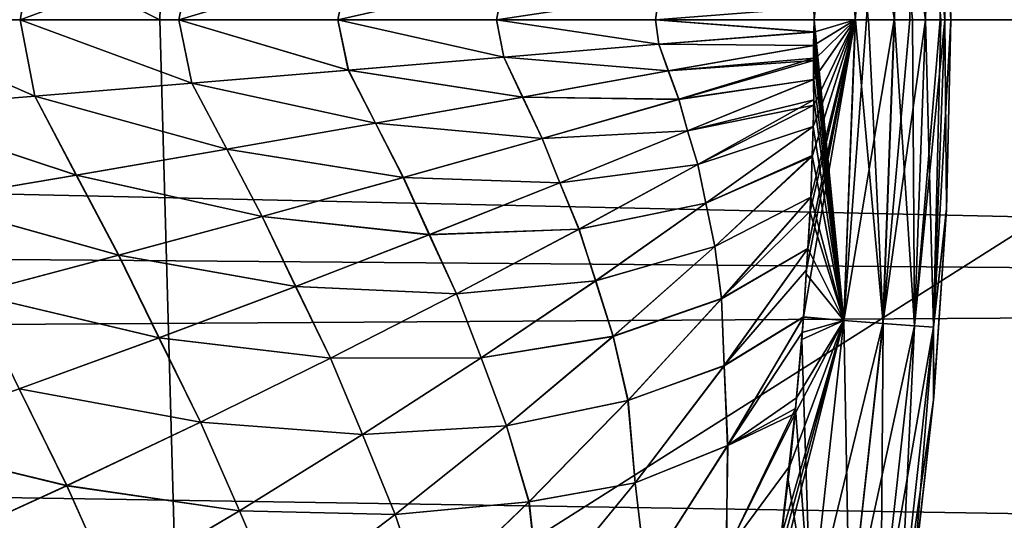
# Model space of a CAD drawing. Header units: metres. Extents: x -31 to 127, y -24 to 31.
# Tile 125 of 150: x 75.47 to 80.26, y -2.44 to 0. Entities that reach past the tile are written whole.
import ezdxf

# ---------------------------------------------------------------- set-up
doc = ezdxf.new("R2010")
doc.units = ezdxf.units.M
doc.layers.add('solid_12_381_041_XXX', color=7, linetype='CONTINUOUS')

msp = doc.modelspace()

# ---------------------------------------------------------------- linework, layer by layer
at = {"layer": 'solid_12_381_041_XXX'}
for points in [[(68.979095, 3.619782, 116.472359), (70.339767, 0.000006, 116.504814), (76.151085, 0.000004, 116.456345)], [(68.979095, 3.619782, 116.472359), (76.151085, 0.000004, 116.456345), (76.253685, 3.61972, 116.412567)], [(76.253685, 3.61972, 116.412567), (76.151085, 0.000004, 116.456345), (81.958794, 0.000003, 116.390541)], [(76.253685, 3.61972, 116.412567), (81.958794, 0.000003, 116.390541), (83.506973, 3.619635, 116.329872)], [(79.822464, 1.490192, 144.81665), (79.669518, 1.478891, 144.977921), (79.724449, 0.000005, 144.97757)], [(79.669914, 1.478925, 142.194702), (79.822701, 1.490215, 142.356003), (79.877388, 0.000004, 142.355621)], [(79.822464, 1.490192, 144.81665), (79.724449, 0.000005, 144.97757), (79.800529, 0.000004, 144.910294)], [(79.876297, 0.000003, 144.818283), (79.822464, 1.490192, 144.81665), (79.800529, 0.000004, 144.910294)], [(79.876297, 0.000003, 144.818283), (79.915657, 1.497087, 144.620682), (79.822464, 1.490192, 144.81665)], [(79.822701, 1.490215, 142.356003), (79.915741, 1.497099, 142.551926), (79.970436, 0.000001, 142.550095)], [(79.822701, 1.490215, 142.356003), (79.970436, 0.000001, 142.550095), (79.951172, 0.000002, 142.494522)], [(79.822701, 1.490215, 142.356003), (79.951172, 0.000002, 142.494522), (79.877388, 0.000004, 142.355621)], [(79.947166, 0.000001, 144.687714), (79.915657, 1.497087, 144.620682), (79.876297, 0.000003, 144.818283)], [(79.978905, 0.926486, 144.421158), (79.915657, 1.497087, 144.620682), (79.97023, 0, 144.62291)], [(79.947166, 0.000001, 144.687714), (79.97023, 0, 144.62291), (79.915657, 1.497087, 144.620682)], [(79.915741, 1.497099, 142.551926), (79.979263, 0.91851, 142.75116), (79.99987, 0.000005, 142.751068)], [(79.915741, 1.497099, 142.551926), (79.99987, 0.000005, 142.751068), (79.970436, 0.000001, 142.550095)], [(79.479027, 1.464825, 145.08107), (79.333855, 0.060076, 145.120117), (79.335411, -0.000001, 145.120041)], [(79.534843, 0.000007, 145.080368), (79.479027, 1.464825, 145.08107), (79.335411, -0.000001, 145.120041)], [(79.669518, 1.478891, 144.977921), (79.479027, 1.464825, 145.08107), (79.534843, 0.000007, 145.080368)], [(79.669914, 1.478925, 142.194702), (79.726044, 0.000007, 142.195969), (79.479546, 1.464869, 142.091431)], [(79.479546, 1.464869, 142.091431), (79.726044, 0.000007, 142.195969), (79.598907, 0.000008, 142.118408)], [(79.669518, 1.478891, 144.977921), (79.534843, 0.000007, 145.080368), (79.589195, 0.000007, 145.058411)], [(79.724449, 0.000005, 144.97757), (79.669518, 1.478891, 144.977921), (79.589195, 0.000007, 145.058411)], [(79.669914, 1.478925, 142.194702), (79.877388, 0.000004, 142.355621), (79.813843, 0.000006, 142.276016)], [(79.669914, 1.478925, 142.194702), (79.813843, 0.000006, 142.276016), (79.726044, 0.000007, 142.195969)], [(97.534081, 1.384655, 96.429512), (97.463043, 0, 96.391296), (37.474953, 0.863535, 96.405891)], [(79.978905, 0.926486, 144.421158), (79.97023, 0, 144.62291), (79.99987, 0.000005, 144.421249)], [(79.979263, 0.91851, 142.75116), (79.978905, 0.926486, 144.421158), (79.99987, 0.000005, 144.421249)], [(79.99987, 0.000005, 142.751068), (79.979263, 0.91851, 142.75116), (79.99987, 0.000005, 144.421249)], [(97.463043, 0, 96.391296), (37.499977, -0.000001, 96.391296), (37.474953, 0.863535, 96.405891)], [(74.772781, 0.435194, 145.340469), (74.697777, 0.000001, 145.344147), (75.541893, 0.372614, 145.304794)], [(74.772789, 0.435193, 141.831848), (75.541893, 0.372613, 141.867523), (74.697777, 0.000001, 141.828171)], [(75.541893, 0.372614, 145.304794), (74.697777, 0.000001, 145.344147), (75.470787, 0.000001, 145.308289)], [(75.541893, 0.372613, 141.867523), (75.470787, 0.000001, 141.864029), (74.697777, 0.000001, 141.828171)], [(75.541893, 0.372614, 145.304794), (75.470787, 0.000001, 145.308289), (76.30687, 0.309708, 145.268723)], [(75.541893, 0.372613, 141.867523), (76.30687, 0.309708, 141.903595), (75.470787, 0.000001, 141.864029)], [(76.30687, 0.309708, 141.903595), (76.243774, 0.000001, 141.900482), (75.470787, 0.000001, 141.864029)], [(76.30687, 0.309708, 145.268723), (75.470787, 0.000001, 145.308289), (76.243774, 0.000001, 145.271835)], [(76.30687, 0.309708, 141.903595), (77.067879, 0.246573, 141.940063), (76.243774, 0.000001, 141.900482)], [(76.30687, 0.309708, 145.268723), (76.243774, 0.000001, 145.271835), (77.067871, 0.246573, 145.232239)], [(77.067879, 0.246573, 141.940063), (77.016724, 0.000001, 141.937531), (76.243774, 0.000001, 141.900482)], [(77.067871, 0.246573, 145.232239), (76.243774, 0.000001, 145.271835), (77.016731, 0.000001, 145.234787)], [(77.067879, 0.246573, 141.940063), (77.825058, 0.183303, 141.976959), (77.016724, 0.000001, 141.937531)], [(77.067871, 0.246573, 145.232239), (77.016731, 0.000001, 145.234787), (77.825058, 0.183303, 145.195358)], [(77.825058, 0.183303, 141.976959), (77.78965, 0, 141.975174), (77.016724, 0.000001, 141.937531)], [(77.825058, 0.183303, 145.195358), (77.016731, 0.000001, 145.234787), (77.789658, 0, 145.197128)], [(77.825058, 0.183303, 141.976959), (78.578575, 0.119994, 142.014236), (77.78965, 0, 141.975174)], [(77.825058, 0.183303, 145.195358), (77.789658, 0, 145.197128), (78.578575, 0.119994, 145.158081)], [(78.578575, 0.119994, 142.014236), (78.562546, 0, 142.013428), (77.78965, 0, 141.975174)], [(78.578575, 0.119994, 145.158081), (77.789658, 0, 145.197128), (78.562553, 0, 145.15889)], [(78.578575, 0.119994, 142.014236), (79.333855, 0.060077, 142.0522), (78.562546, 0, 142.013428)], [(78.578575, 0.119994, 145.158081), (78.562553, 0, 145.15889), (79.333855, 0.060076, 145.120117)], [(79.333855, 0.060077, 142.0522), (79.335411, 0.000009, 142.052277), (78.562546, 0, 142.013428)], [(78.562553, 0, 145.15889), (79.335411, -0.000001, 145.120041), (79.333855, 0.060076, 145.120117)], [(68.976784, -3.619783, 116.472382), (76.251671, -3.619721, 116.412582), (70.339767, 0.000006, 116.504814)], [(76.251671, -3.619721, 116.412582), (76.151085, 0.000004, 116.456345), (70.339767, 0.000006, 116.504814)], [(74.697777, 0.000001, 141.828171), (75.541992, -0.372604, 141.867523), (74.772873, -0.435184, 141.831863)], [(74.697777, 0.000001, 141.828171), (75.470787, 0.000001, 141.864029), (75.541992, -0.372604, 141.867523)], [(75.54155, -0.37264, 145.30481), (75.470787, 0.000001, 145.308289), (74.697777, 0.000001, 145.344147)], [(74.772453, -0.435219, 145.340485), (75.54155, -0.37264, 145.30481), (74.697777, 0.000001, 145.344147)], [(75.470787, 0.000001, 141.864029), (76.306976, -0.309698, 141.903595), (75.541992, -0.372604, 141.867523)], [(75.470787, 0.000001, 141.864029), (76.243774, 0.000001, 141.900482), (76.306976, -0.309698, 141.903595)], [(76.306519, -0.309736, 145.268738), (76.243774, 0.000001, 145.271835), (75.470787, 0.000001, 145.308289)], [(75.54155, -0.37264, 145.30481), (76.306519, -0.309736, 145.268738), (75.470787, 0.000001, 145.308289)], [(76.251671, -3.619721, 116.412582), (81.958794, 0.000003, 116.390541), (76.151085, 0.000004, 116.456345)], [(76.243774, 0.000001, 141.900482), (77.067993, -0.246562, 141.940079), (76.306976, -0.309698, 141.903595)], [(76.243774, 0.000001, 141.900482), (77.016724, 0.000001, 141.937531), (77.067993, -0.246562, 141.940079)], [(77.067513, -0.246602, 145.232269), (77.016731, 0.000001, 145.234787), (76.243774, 0.000001, 145.271835)], [(76.306519, -0.309736, 145.268738), (77.067513, -0.246602, 145.232269), (76.243774, 0.000001, 145.271835)], [(76.251671, -3.619721, 116.412582), (83.505257, -3.619636, 116.329895), (81.958794, 0.000003, 116.390541)], [(77.016724, 0.000001, 141.937531), (77.825188, -0.183291, 141.976959), (77.067993, -0.246562, 141.940079)], [(77.016724, 0.000001, 141.937531), (77.78965, 0, 141.975174), (77.825188, -0.183291, 141.976959)], [(77.824684, -0.183334, 145.195374), (77.789658, 0, 145.197128), (77.016731, 0.000001, 145.234787)], [(77.067513, -0.246602, 145.232269), (77.824684, -0.183334, 145.195374), (77.016731, 0.000001, 145.234787)], [(77.78965, 0, 141.975174), (78.578712, -0.119982, 142.014252), (77.825188, -0.183291, 141.976959)], [(77.78965, 0, 141.975174), (78.562546, 0, 142.013428), (78.578712, -0.119982, 142.014252)], [(78.578186, -0.120026, 145.158096), (78.562553, 0, 145.15889), (77.789658, 0, 145.197128)], [(77.824684, -0.183334, 145.195374), (78.578186, -0.120026, 145.158096), (77.789658, 0, 145.197128)], [(78.562546, 0, 142.013428), (79.335411, 0.000009, 142.052277), (79.333969, -0.059936, 142.0522)], [(78.562546, 0, 142.013428), (79.333969, -0.059936, 142.0522), (78.578712, -0.119982, 142.014252)], [(78.562553, 0, 145.15889), (79.333199, -0.060251, 145.120148), (79.335411, -0.000001, 145.120041)], [(78.578186, -0.120026, 145.158096), (79.333199, -0.060251, 145.120148), (78.562553, 0, 145.15889)], [(79.297264, -1.217625, 145.120132), (79.282791, -1.446943, 145.120087), (79.534843, 0.000007, 145.080368)], [(79.479034, -1.464745, 145.08107), (79.534843, 0.000007, 145.080368), (79.282791, -1.446943, 145.120087)], [(79.30407, -1.114274, 145.120087), (79.297264, -1.217625, 145.120132), (79.534843, 0.000007, 145.080368)], [(79.315224, -0.931727, 145.11998), (79.30407, -1.114274, 145.120087), (79.534843, 0.000007, 145.080368)], [(79.318283, -0.863726, 145.11998), (79.315224, -0.931727, 145.11998), (79.534843, 0.000007, 145.080368)], [(79.324684, -0.66648, 145.120041), (79.318283, -0.863726, 145.11998), (79.534843, 0.000007, 145.080368)], [(79.330307, -0.520742, 145.119965), (79.324684, -0.66648, 145.120041), (79.534843, 0.000007, 145.080368)], [(79.33268, -0.416355, 145.119965), (79.330307, -0.520742, 145.119965), (79.534843, 0.000007, 145.080368)], [(79.331856, -0.198025, 145.120178), (79.332352, -0.291759, 145.120102), (79.534843, 0.000007, 145.080368)], [(79.332077, -0.126141, 145.120193), (79.331856, -0.198025, 145.120178), (79.534843, 0.000007, 145.080368)], [(79.333199, -0.060251, 145.120148), (79.332077, -0.126141, 145.120193), (79.534843, 0.000007, 145.080368)], [(79.332352, -0.291759, 145.120102), (79.33268, -0.416355, 145.119965), (79.534843, 0.000007, 145.080368)], [(79.333199, -0.060251, 145.120148), (79.534843, 0.000007, 145.080368), (79.335411, -0.000001, 145.120041)], [(79.333969, -0.059936, 142.0522), (79.335411, 0.000009, 142.052277), (79.479561, -1.464796, 142.091431)], [(79.335411, 0.000009, 142.052277), (79.535751, 0.000009, 142.09227), (79.479561, -1.464796, 142.091431)], [(79.479034, -1.464745, 145.08107), (79.589195, 0.000007, 145.058411), (79.534843, 0.000007, 145.080368)], [(79.479034, -1.464745, 145.08107), (79.724449, 0.000005, 144.97757), (79.589195, 0.000007, 145.058411)], [(79.669533, -1.47881, 144.977905), (79.724449, 0.000005, 144.97757), (79.479034, -1.464745, 145.08107)], [(79.669922, -1.478852, 142.194702), (79.479561, -1.464796, 142.091431), (79.535751, 0.000009, 142.09227)], [(79.598907, 0.000008, 142.118408), (79.669922, -1.478852, 142.194702), (79.535751, 0.000009, 142.09227)], [(79.598907, 0.000008, 142.118408), (79.726044, 0.000007, 142.195969), (79.669922, -1.478852, 142.194702)], [(79.669533, -1.47881, 144.977905), (79.800529, 0.000004, 144.910294), (79.724449, 0.000005, 144.97757)], [(79.669533, -1.47881, 144.977905), (79.876297, 0.000003, 144.818283), (79.800529, 0.000004, 144.910294)], [(79.822479, -1.49011, 144.816635), (79.876297, 0.000003, 144.818283), (79.669533, -1.47881, 144.977905)], [(79.669922, -1.478852, 142.194702), (79.726044, 0.000007, 142.195969), (79.822708, -1.490141, 142.356018)], [(79.726044, 0.000007, 142.195969), (79.813843, 0.000006, 142.276016), (79.822708, -1.490141, 142.356018)], [(79.813843, 0.000006, 142.276016), (79.877388, 0.000004, 142.355621), (79.822708, -1.490141, 142.356018)], [(79.822479, -1.49011, 144.816635), (79.947166, 0.000001, 144.687714), (79.876297, 0.000003, 144.818283)], [(79.822479, -1.49011, 144.816635), (79.97023, 0, 144.62291), (79.947166, 0.000001, 144.687714)], [(79.822708, -1.490141, 142.356018), (79.877388, 0.000004, 142.355621), (79.915756, -1.497024, 142.551941)], [(79.877388, 0.000004, 142.355621), (79.951172, 0.000002, 142.494522), (79.915756, -1.497024, 142.551941)], [(79.915665, -1.497005, 144.620667), (79.99987, 0.000005, 144.421249), (79.97023, 0, 144.62291)], [(79.915665, -1.497005, 144.620667), (79.978943, -0.926507, 144.421005), (79.99987, 0.000005, 144.421249)], [(79.951172, 0.000002, 142.494522), (79.970436, 0.000001, 142.550095), (79.915756, -1.497024, 142.551941)], [(79.915756, -1.497024, 142.551941), (79.970436, 0.000001, 142.550095), (79.979286, -0.918944, 142.751312)], [(79.970436, 0.000001, 142.550095), (79.99987, 0.000005, 142.751068), (79.979286, -0.918944, 142.751312)], [(79.99987, 0.000005, 142.751068), (79.99987, 0.000005, 144.421249), (79.978943, -0.926507, 144.421005)], [(79.979286, -0.918944, 142.751312), (79.99987, 0.000005, 142.751068), (79.978943, -0.926507, 144.421005)], [(97.530144, -1.34535, 96.427193), (37.474953, -0.863557, 96.405891), (37.499977, -0.000001, 96.391296)], [(97.530144, -1.34535, 96.427193), (37.499977, -0.000001, 96.391296), (97.463043, 0, 96.391296)], [(79.822479, -1.49011, 144.816635), (79.915665, -1.497005, 144.620667), (79.97023, 0, 144.62291)], [(78.578186, -0.120026, 145.158096), (79.332077, -0.126141, 145.120193), (79.333199, -0.060251, 145.120148)], [(78.578712, -0.119982, 142.014252), (79.333969, -0.059936, 142.0522), (79.333153, -0.125563, 142.052185)], [(79.333153, -0.125563, 142.052185), (79.333969, -0.059936, 142.0522), (79.479561, -1.464796, 142.091431)], [(78.625092, -0.249794, 145.155701), (78.578186, -0.120026, 145.158096), (77.824684, -0.183334, 145.195374)], [(77.825188, -0.183291, 141.976959), (78.578712, -0.119982, 142.014252), (78.626091, -0.249613, 142.016678)], [(78.625092, -0.249794, 145.155701), (79.332077, -0.126141, 145.120193), (78.578186, -0.120026, 145.158096)], [(78.578712, -0.119982, 142.014252), (79.333153, -0.125563, 142.052185), (78.626091, -0.249613, 142.016678)], [(78.625092, -0.249794, 145.155701), (79.331856, -0.198025, 145.120178), (79.332077, -0.126141, 145.120193)], [(78.626091, -0.249613, 142.016678), (79.333153, -0.125563, 142.052185), (79.332893, -0.186965, 142.052185)], [(79.332893, -0.186965, 142.052185), (79.333153, -0.125563, 142.052185), (79.479561, -1.464796, 142.091431)], [(77.916046, -0.376934, 145.190765), (77.824684, -0.183334, 145.195374), (77.067513, -0.246602, 145.232269)], [(77.067993, -0.246562, 141.940079), (77.825188, -0.183291, 141.976959), (77.917015, -0.37676, 141.981613)], [(77.916046, -0.376934, 145.190765), (78.625092, -0.249794, 145.155701), (77.824684, -0.183334, 145.195374)], [(77.825188, -0.183291, 141.976959), (78.626091, -0.249613, 142.016678), (77.917015, -0.37676, 141.981613)], [(78.626091, -0.249613, 142.016678), (79.332893, -0.186965, 142.052185), (78.676941, -0.387877, 142.019318)], [(78.676941, -0.387877, 142.019318), (79.332893, -0.186965, 142.052185), (79.333008, -0.290948, 142.052261)], [(79.333008, -0.290948, 142.052261), (79.332893, -0.186965, 142.052185), (79.479561, -1.464796, 142.091431)], [(78.676346, -0.38805, 145.15303), (79.331856, -0.198025, 145.120178), (78.625092, -0.249794, 145.155701)], [(78.676346, -0.38805, 145.15303), (79.332352, -0.291759, 145.120102), (79.331856, -0.198025, 145.120178)], [(77.199738, -0.503931, 145.225632), (77.067513, -0.246602, 145.232269), (76.306519, -0.309736, 145.268738)], [(76.306976, -0.309698, 141.903595), (77.067993, -0.246562, 141.940079), (77.200676, -0.503764, 141.946732)], [(77.199738, -0.503931, 145.225632), (77.916046, -0.376934, 145.190765), (77.067513, -0.246602, 145.232269)], [(77.067993, -0.246562, 141.940079), (77.917015, -0.37676, 141.981613), (77.200676, -0.503764, 141.946732)], [(78.676346, -0.38805, 145.15303), (78.625092, -0.249794, 145.155701), (77.916046, -0.376934, 145.190765)], [(77.917015, -0.37676, 141.981613), (78.626091, -0.249613, 142.016678), (78.676941, -0.387877, 142.019318)], [(76.475899, -0.630587, 145.2603), (76.306519, -0.309736, 145.268738), (75.54155, -0.37264, 145.30481)], [(75.541992, -0.372604, 141.867523), (76.306976, -0.309698, 141.903595), (76.476807, -0.630427, 141.912064)], [(76.475899, -0.630587, 145.2603), (77.199738, -0.503931, 145.225632), (76.306519, -0.309736, 145.268738)], [(76.306976, -0.309698, 141.903595), (77.200676, -0.503764, 141.946732), (76.476807, -0.630427, 141.912064)], [(78.718483, -0.540848, 145.150742), (79.332352, -0.291759, 145.120102), (78.676346, -0.38805, 145.15303)], [(78.676941, -0.387877, 142.019318), (79.333008, -0.290948, 142.052261), (78.719078, -0.540601, 142.021606)], [(78.718483, -0.540848, 145.150742), (79.33268, -0.416355, 145.119965), (79.332352, -0.291759, 145.120102)], [(78.719078, -0.540601, 142.021606), (79.333008, -0.290948, 142.052261), (79.333023, -0.390111, 142.052338)], [(79.333023, -0.390111, 142.052338), (79.333008, -0.290948, 142.052261), (79.479561, -1.464796, 142.091431)], [(75.74424, -0.756704, 145.294769), (75.54155, -0.37264, 145.30481), (74.772453, -0.435219, 145.340485)], [(74.772873, -0.435184, 141.831863), (75.541992, -0.372604, 141.867523), (75.745117, -0.756552, 141.877594)], [(75.74424, -0.756704, 145.294769), (76.475899, -0.630587, 145.2603), (75.54155, -0.37264, 145.30481)], [(75.541992, -0.372604, 141.867523), (76.476807, -0.630427, 141.912064), (75.745117, -0.756552, 141.877594)], [(78.011276, -0.578624, 145.185837), (77.916046, -0.376934, 145.190765), (77.199738, -0.503931, 145.225632)], [(77.200676, -0.503764, 141.946732), (77.917015, -0.37676, 141.981613), (78.011848, -0.578458, 141.986511)], [(78.011276, -0.578624, 145.185837), (78.676346, -0.38805, 145.15303), (77.916046, -0.376934, 145.190765)], [(77.917015, -0.37676, 141.981613), (78.676941, -0.387877, 142.019318), (78.011848, -0.578458, 141.986511)], [(78.718483, -0.540848, 145.150742), (78.676346, -0.38805, 145.15303), (78.011276, -0.578624, 145.185837)], [(78.011848, -0.578458, 141.986511), (78.676941, -0.387877, 142.019318), (78.719078, -0.540601, 142.021606)], [(78.768623, -0.705066, 145.14798), (79.33268, -0.416355, 145.119965), (78.718483, -0.540848, 145.150742)], [(78.719078, -0.540601, 142.021606), (79.333023, -0.390111, 142.052338), (78.769211, -0.704737, 142.024368)], [(78.768623, -0.705066, 145.14798), (79.330307, -0.520742, 145.119965), (79.33268, -0.416355, 145.119965)], [(78.769211, -0.704737, 142.024368), (79.333023, -0.390111, 142.052338), (79.330132, -0.520632, 142.052338)], [(79.330132, -0.520632, 142.052338), (79.333023, -0.390111, 142.052338), (79.479561, -1.464796, 142.091431)], [(75.004486, -0.882084, 145.329025), (75.74424, -0.756704, 145.294769), (74.772453, -0.435219, 145.340485)], [(74.772873, -0.435184, 141.831863), (75.745117, -0.756552, 141.877594), (75.005333, -0.881939, 141.843323)], [(77.335472, -0.768884, 145.218613), (77.199738, -0.503931, 145.225632), (76.475899, -0.630587, 145.2603)], [(76.476807, -0.630427, 141.912064), (77.200676, -0.503764, 141.946732), (77.336029, -0.768725, 141.95372)], [(77.335472, -0.768884, 145.218613), (78.011276, -0.578624, 145.185837), (77.199738, -0.503931, 145.225632)], [(77.200676, -0.503764, 141.946732), (78.011848, -0.578458, 141.986511), (77.336029, -0.768725, 141.95372)], [(78.808098, -0.894031, 145.14563), (79.330307, -0.520742, 145.119965), (78.768623, -0.705066, 145.14798)], [(78.769211, -0.704737, 142.024368), (79.330132, -0.520632, 142.052338), (78.807724, -0.894298, 142.026672)], [(78.807724, -0.894298, 142.026672), (79.330132, -0.520632, 142.052338), (79.324715, -0.660876, 142.052277)], [(78.808098, -0.894031, 145.14563), (79.324684, -0.66648, 145.120041), (79.330307, -0.520742, 145.119965)], [(79.324715, -0.660876, 142.052277), (79.330132, -0.520632, 142.052338), (79.479561, -1.464796, 142.091431)], [(78.097061, -0.794235, 145.181229), (78.718483, -0.540848, 145.150742), (78.011276, -0.578624, 145.185837)], [(78.011848, -0.578458, 141.986511), (78.719078, -0.540601, 142.021606), (78.097641, -0.793998, 141.991119)], [(78.768623, -0.705066, 145.14798), (78.718483, -0.540848, 145.150742), (78.097061, -0.794235, 145.181229)], [(78.097641, -0.793998, 141.991119), (78.719078, -0.540601, 142.021606), (78.769211, -0.704737, 142.024368)], [(78.097061, -0.794235, 145.181229), (78.011276, -0.578624, 145.185837), (77.335472, -0.768884, 145.218613)], [(77.336029, -0.768725, 141.95372), (78.011848, -0.578458, 141.986511), (78.097641, -0.793998, 141.991119)], [(76.648552, -0.958524, 145.251389), (76.475899, -0.630587, 145.2603), (75.74424, -0.756704, 145.294769)], [(75.745117, -0.756552, 141.877594), (76.476807, -0.630427, 141.912064), (76.649094, -0.958373, 141.920959)], [(76.648552, -0.958524, 145.251389), (77.335472, -0.768884, 145.218613), (76.475899, -0.630587, 145.2603)], [(76.476807, -0.630427, 141.912064), (77.336029, -0.768725, 141.95372), (76.649094, -0.958373, 141.920959)], [(78.807724, -0.894298, 142.026672), (79.324715, -0.660876, 142.052277), (78.851707, -1.104828, 142.029404)], [(78.852005, -1.104561, 145.142899), (79.324684, -0.66648, 145.120041), (78.808098, -0.894031, 145.14563)], [(78.851707, -1.104828, 142.029404), (79.324715, -0.660876, 142.052277), (79.317886, -0.864214, 142.052307)], [(78.852005, -1.104561, 145.142899), (79.318283, -0.863726, 145.11998), (79.324684, -0.66648, 145.120041)], [(79.317886, -0.864214, 142.052307), (79.324715, -0.660876, 142.052277), (79.479561, -1.464796, 142.091431)], [(78.190132, -1.020735, 145.176117), (78.768623, -0.705066, 145.14798), (78.097061, -0.794235, 145.181229)], [(78.097641, -0.793998, 141.991119), (78.769211, -0.704737, 142.024368), (78.190712, -1.02042, 141.996231)], [(78.808098, -0.894031, 145.14563), (78.768623, -0.705066, 145.14798), (78.190132, -1.020735, 145.176117)], [(78.190712, -1.02042, 141.996231), (78.769211, -0.704737, 142.024368), (78.807724, -0.894298, 142.026672)], [(75.950134, -1.14724, 145.284134), (75.74424, -0.756704, 145.294769), (75.004486, -0.882084, 145.329025)], [(75.005333, -0.881939, 141.843323), (75.745117, -0.756552, 141.877594), (75.950661, -1.147096, 141.888214)], [(75.950134, -1.14724, 145.284134), (76.648552, -0.958524, 145.251389), (75.74424, -0.756704, 145.294769)], [(75.745117, -0.756552, 141.877594), (76.649094, -0.958373, 141.920959), (75.950661, -1.147096, 141.888214)], [(77.461548, -1.047062, 145.211853), (77.335472, -0.768884, 145.218613), (76.648552, -0.958524, 145.251389)], [(76.649094, -0.958373, 141.920959), (77.336029, -0.768725, 141.95372), (77.46212, -1.046836, 141.960495)], [(77.461548, -1.047062, 145.211853), (78.097061, -0.794235, 145.181229), (77.335472, -0.768884, 145.218613)], [(77.336029, -0.768725, 141.95372), (78.097641, -0.793998, 141.991119), (77.46212, -1.046836, 141.960495)], [(78.190132, -1.020735, 145.176117), (78.097061, -0.794235, 145.181229), (77.461548, -1.047062, 145.211853)], [(77.46212, -1.046836, 141.960495), (78.097641, -0.793998, 141.991119), (78.190712, -1.02042, 141.996231)], [(97.530144, -1.34535, 96.427193), (37.399601, -1.722442, 96.449654), (37.474953, -0.863557, 96.405891)], [(75.239845, -1.334725, 145.316849), (75.950134, -1.14724, 145.284134), (75.004486, -0.882084, 145.329025)], [(75.005333, -0.881939, 141.843323), (75.950661, -1.147096, 141.888214), (75.240349, -1.334589, 141.855484)], [(78.27179, -1.270959, 145.171356), (78.808098, -0.894031, 145.14563), (78.190132, -1.020735, 145.176117)], [(78.190712, -1.02042, 141.996231), (78.807724, -0.894298, 142.026672), (78.271408, -1.271219, 142.000946)], [(78.271408, -1.271219, 142.000946), (78.807724, -0.894298, 142.026672), (78.851707, -1.104828, 142.029404)], [(78.852005, -1.104561, 145.142899), (78.808098, -0.894031, 145.14563), (78.27179, -1.270959, 145.171356)], [(78.851707, -1.104828, 142.029404), (79.317886, -0.864214, 142.052307), (78.883942, -1.3591, 142.031799)], [(78.884537, -1.358439, 145.140488), (79.318283, -0.863726, 145.11998), (78.852005, -1.104561, 145.142899)], [(78.883942, -1.3591, 142.031799), (79.317886, -0.864214, 142.052307), (79.304352, -1.115069, 142.052246)], [(78.884537, -1.358439, 145.140488), (79.315224, -0.931727, 145.11998), (79.318283, -0.863726, 145.11998)], [(79.304352, -1.115069, 142.052246), (79.317886, -0.864214, 142.052307), (79.314713, -0.939367, 142.052322)], [(79.314713, -0.939367, 142.052322), (79.317886, -0.864214, 142.052307), (79.479561, -1.464796, 142.091431)], [(78.884537, -1.358439, 145.140488), (79.30407, -1.114274, 145.120087), (79.315224, -0.931727, 145.11998)], [(79.304352, -1.115069, 142.052246), (79.314713, -0.939367, 142.052322), (79.479561, -1.464796, 142.091431)], [(79.915665, -1.497005, 144.620667), (79.916161, -1.851125, 144.420837), (79.978943, -0.926507, 144.421005)], [(79.915756, -1.497024, 142.551941), (79.979286, -0.918944, 142.751312), (79.917419, -1.837205, 142.751465)], [(79.917419, -1.837205, 142.751465), (79.978943, -0.926507, 144.421005), (79.916161, -1.851125, 144.420837)], [(79.917419, -1.837205, 142.751465), (79.979286, -0.918944, 142.751312), (79.978943, -0.926507, 144.421005)], [(76.811493, -1.298912, 145.242599), (76.648552, -0.958524, 145.251389), (75.950134, -1.14724, 145.284134)], [(75.950661, -1.147096, 141.888214), (76.649094, -0.958373, 141.920959), (76.81205, -1.298696, 141.929733)], [(76.811493, -1.298912, 145.242599), (77.461548, -1.047062, 145.211853), (76.648552, -0.958524, 145.251389)], [(76.649094, -0.958373, 141.920959), (77.46212, -1.046836, 141.960495), (76.81205, -1.298696, 141.929733)], [(77.59433, -1.335527, 145.204514), (77.461548, -1.047062, 145.211853), (76.811493, -1.298912, 145.242599)], [(76.81205, -1.298696, 141.929733), (77.46212, -1.046836, 141.960495), (77.594902, -1.335226, 141.967834)], [(77.59433, -1.335527, 145.204514), (78.190132, -1.020735, 145.176117), (77.461548, -1.047062, 145.211853)], [(77.46212, -1.046836, 141.960495), (78.190712, -1.02042, 141.996231), (77.594902, -1.335226, 141.967834)], [(78.27179, -1.270959, 145.171356), (78.190132, -1.020735, 145.176117), (77.59433, -1.335527, 145.204514)], [(77.594902, -1.335226, 141.967834), (78.190712, -1.02042, 141.996231), (78.271408, -1.271219, 142.000946)], [(76.146446, -1.549367, 145.273483), (75.950134, -1.14724, 145.284134), (75.239845, -1.334725, 145.316849)], [(75.240349, -1.334589, 141.855484), (75.950661, -1.147096, 141.888214), (76.146988, -1.549162, 141.898849)], [(76.146446, -1.549367, 145.273483), (76.811493, -1.298912, 145.242599), (75.950134, -1.14724, 145.284134)], [(75.950661, -1.147096, 141.888214), (76.81205, -1.298696, 141.929733), (76.146988, -1.549162, 141.898849)], [(78.271408, -1.271219, 142.000946), (78.851707, -1.104828, 142.029404), (78.356522, -1.542059, 142.006119)], [(78.356827, -1.541799, 145.166183), (78.852005, -1.104561, 145.142899), (78.27179, -1.270959, 145.171356)], [(78.356522, -1.542059, 142.006119), (78.851707, -1.104828, 142.029404), (78.883942, -1.3591, 142.031799)], [(78.884537, -1.358439, 145.140488), (78.852005, -1.104561, 145.142899), (78.356827, -1.541799, 145.166183)], [(78.883942, -1.3591, 142.031799), (79.304352, -1.115069, 142.052246), (78.896721, -1.685228, 142.033691)], [(78.897095, -1.684722, 145.138611), (79.30407, -1.114274, 145.120087), (78.884537, -1.358439, 145.140488)], [(78.896721, -1.685228, 142.033691), (79.304352, -1.115069, 142.052246), (79.282852, -1.448442, 142.052231)], [(78.897095, -1.684722, 145.138611), (79.297264, -1.217625, 145.120132), (79.30407, -1.114274, 145.120087)], [(79.282852, -1.448442, 142.052231), (79.304352, -1.115069, 142.052246), (79.296135, -1.237753, 142.0522)], [(79.296135, -1.237753, 142.0522), (79.304352, -1.115069, 142.052246), (79.479561, -1.464796, 142.091431)], [(78.897095, -1.684722, 145.138611), (79.282791, -1.446943, 145.120087), (79.297264, -1.217625, 145.120132)], [(79.282852, -1.448442, 142.052231), (79.296135, -1.237753, 142.0522), (79.479561, -1.464796, 142.091431)], [(77.715096, -1.6466, 145.197433), (78.27179, -1.270959, 145.171356), (77.59433, -1.335527, 145.204514)], [(77.594902, -1.335226, 141.967834), (78.271408, -1.271219, 142.000946), (77.714706, -1.646852, 141.974854)], [(77.714706, -1.646852, 141.974854), (78.271408, -1.271219, 142.000946), (78.356522, -1.542059, 142.006119)], [(78.356827, -1.541799, 145.166183), (78.27179, -1.270959, 145.171356), (77.715096, -1.6466, 145.197433)], [(75.465942, -1.798011, 145.304489), (76.146446, -1.549367, 145.273483), (75.239845, -1.334725, 145.316849)], [(75.240349, -1.334589, 141.855484), (76.146988, -1.549162, 141.898849), (75.466469, -1.797816, 141.867844)], [(76.980705, -1.648908, 145.233154), (76.811493, -1.298912, 145.242599), (76.146446, -1.549367, 145.273483)], [(76.146988, -1.549162, 141.898849), (76.81205, -1.298696, 141.929733), (76.98127, -1.648621, 141.939178)], [(76.980705, -1.648908, 145.233154), (77.59433, -1.335527, 145.204514), (76.811493, -1.298912, 145.242599)], [(76.81205, -1.298696, 141.929733), (77.594902, -1.335226, 141.967834), (76.98127, -1.648621, 141.939178)], [(77.715096, -1.6466, 145.197433), (77.59433, -1.335527, 145.204514), (76.980705, -1.648908, 145.233154)], [(76.98127, -1.648621, 141.939178), (77.594902, -1.335226, 141.967834), (77.714706, -1.646852, 141.974854)], [(97.530144, -1.34535, 96.427193), (97.732628, -2.682199, 96.533661), (37.399601, -1.722442, 96.449654)], [(78.356522, -1.542059, 142.006119), (78.883942, -1.3591, 142.031799), (78.428322, -1.854836, 142.011017)], [(78.428932, -1.854196, 145.16127), (78.884537, -1.358439, 145.140488), (78.356827, -1.541799, 145.166183)], [(78.428322, -1.854836, 142.011017), (78.883942, -1.3591, 142.031799), (78.896721, -1.685228, 142.033691)], [(78.897095, -1.684722, 145.138611), (78.884537, -1.358439, 145.140488), (78.428932, -1.854196, 145.16127)], [(78.896721, -1.685228, 142.033691), (79.282852, -1.448442, 142.052231), (78.913261, -2.074314, 142.036362)], [(78.913986, -2.073137, 145.135925), (79.282791, -1.446943, 145.120087), (78.897095, -1.684722, 145.138611)], [(78.913261, -2.074314, 142.036362), (79.282852, -1.448442, 142.052231), (79.243958, -1.893058, 142.052139)], [(78.913986, -2.073137, 145.135925), (79.276855, -1.523533, 145.120102), (79.282791, -1.446943, 145.120087)], [(79.479034, -1.464745, 145.08107), (79.158997, -2.637151, 145.120239), (79.127777, -2.856461, 145.120285)], [(79.318016, -2.921655, 145.081192), (79.479034, -1.464745, 145.08107), (79.127777, -2.856461, 145.120285)], [(79.479034, -1.464745, 145.08107), (79.175514, -2.510871, 145.120224), (79.158997, -2.637151, 145.120239)], [(79.479034, -1.464745, 145.08107), (79.21579, -2.172109, 145.120178), (79.175514, -2.510871, 145.120224)], [(79.479034, -1.464745, 145.08107), (79.242638, -1.917222, 145.120132), (79.21579, -2.172109, 145.120178)], [(79.479034, -1.464745, 145.08107), (79.249329, -1.842303, 145.120148), (79.242638, -1.917222, 145.120132)], [(79.243958, -1.893058, 142.052139), (79.282852, -1.448442, 142.052231), (79.274391, -1.558263, 142.052216)], [(79.479034, -1.464745, 145.08107), (79.276855, -1.523533, 145.120102), (79.249329, -1.842303, 145.120148)], [(79.274391, -1.558263, 142.052216), (79.282852, -1.448442, 142.052231), (79.479561, -1.464796, 142.091431)], [(79.274391, -1.558263, 142.052216), (79.479561, -1.464796, 142.091431), (79.318535, -2.921759, 142.091309)], [(79.479034, -1.464745, 145.08107), (79.282791, -1.446943, 145.120087), (79.276855, -1.523533, 145.120102)], [(79.669533, -1.47881, 144.977905), (79.479034, -1.464745, 145.08107), (79.318016, -2.921655, 145.081192)], [(79.50695, -2.949577, 144.977982), (79.669533, -1.47881, 144.977905), (79.318016, -2.921655, 145.081192)], [(79.507347, -2.949662, 142.194641), (79.318535, -2.921759, 142.091309), (79.479561, -1.464796, 142.091431)], [(79.507347, -2.949662, 142.194641), (79.479561, -1.464796, 142.091431), (79.669922, -1.478852, 142.194702)], [(79.822479, -1.49011, 144.816635), (79.669533, -1.47881, 144.977905), (79.50695, -2.949577, 144.977982)], [(79.507347, -2.949662, 142.194641), (79.669922, -1.478852, 142.194702), (79.658859, -2.972068, 142.356003)], [(79.669922, -1.478852, 142.194702), (79.822708, -1.490141, 142.356018), (79.658859, -2.972068, 142.356003)], [(78.913986, -2.073137, 145.135925), (79.249329, -1.842303, 145.120148), (79.276855, -1.523533, 145.120102)], [(79.65863, -2.972006, 144.816666), (79.822479, -1.49011, 144.816635), (79.50695, -2.949577, 144.977982)], [(79.65863, -2.972006, 144.816666), (79.915665, -1.497005, 144.620667), (79.822479, -1.49011, 144.816635)], [(79.65863, -2.972006, 144.816666), (79.751015, -2.985683, 144.620682), (79.915665, -1.497005, 144.620667)], [(79.658859, -2.972068, 142.356003), (79.822708, -1.490141, 142.356018), (79.751099, -2.985724, 142.551956)], [(79.915665, -1.497005, 144.620667), (79.751015, -2.985683, 144.620682), (79.916161, -1.851125, 144.420837)], [(79.822708, -1.490141, 142.356018), (79.915756, -1.497024, 142.551941), (79.751099, -2.985724, 142.551956)], [(79.751099, -2.985724, 142.551956), (79.915756, -1.497024, 142.551941), (79.81424, -2.752916, 142.751572)], [(79.915756, -1.497024, 142.551941), (79.917419, -1.837205, 142.751465), (79.81424, -2.752916, 142.751572)], [(76.348755, -1.960344, 145.262054), (76.146446, -1.549367, 145.273483), (75.465942, -1.798011, 145.304489)], [(75.466469, -1.797816, 141.867844), (76.146988, -1.549162, 141.898849), (76.349312, -1.960071, 141.910278)], [(76.348755, -1.960344, 145.262054), (76.980705, -1.648908, 145.233154), (76.146446, -1.549367, 145.273483)], [(76.146988, -1.549162, 141.898849), (76.98127, -1.648621, 141.939178), (76.349312, -1.960071, 141.910278)], [(77.714706, -1.646852, 141.974854), (78.356522, -1.542059, 142.006119), (77.838043, -1.977508, 141.982422)], [(77.838356, -1.977256, 145.18988), (78.356827, -1.541799, 145.166183), (77.715096, -1.6466, 145.197433)], [(77.838043, -1.977508, 141.982422), (78.356522, -1.542059, 142.006119), (78.428322, -1.854836, 142.011017)], [(78.428932, -1.854196, 145.16127), (78.356827, -1.541799, 145.166183), (77.838356, -1.977256, 145.18988)], [(79.243958, -1.893058, 142.052139), (79.274391, -1.558263, 142.052216), (79.318535, -2.921759, 142.091309)], [(77.137489, -2.020304, 145.223877), (76.980705, -1.648908, 145.233154), (76.348755, -1.960344, 145.262054)], [(76.349312, -1.960071, 141.910278), (76.98127, -1.648621, 141.939178), (77.137093, -2.020548, 141.948425)], [(77.137489, -2.020304, 145.223877), (77.715096, -1.6466, 145.197433), (76.980705, -1.648908, 145.233154)], [(76.98127, -1.648621, 141.939178), (77.714706, -1.646852, 141.974854), (77.137093, -2.020548, 141.948425)], [(77.137093, -2.020548, 141.948425), (77.714706, -1.646852, 141.974854), (77.838043, -1.977508, 141.982422)], [(77.838356, -1.977256, 145.18988), (77.715096, -1.6466, 145.197433), (77.137489, -2.020304, 145.223877)], [(97.732628, -2.682199, 96.533661), (37.292889, -2.465645, 96.511459), (37.399601, -1.722442, 96.449654)], [(78.428322, -1.854836, 142.011017), (78.896721, -1.685228, 142.033691), (78.46312, -2.25547, 142.014816)], [(78.463516, -2.254981, 145.157471), (78.897095, -1.684722, 145.138611), (78.428932, -1.854196, 145.16127)], [(78.46312, -2.25547, 142.014816), (78.896721, -1.685228, 142.033691), (78.913261, -2.074314, 142.036362)], [(78.913986, -2.073137, 145.135925), (78.897095, -1.684722, 145.138611), (78.463516, -2.254981, 145.157471)], [(75.697983, -2.269301, 145.291199), (75.465942, -1.798011, 145.304489), (74.769531, -2.044425, 145.335617)], [(74.770042, -2.044241, 141.836731), (75.466469, -1.797816, 141.867844), (75.698524, -2.269043, 141.881134)], [(75.697983, -2.269301, 145.291199), (76.348755, -1.960344, 145.262054), (75.465942, -1.798011, 145.304489)], [(75.466469, -1.797816, 141.867844), (76.349312, -1.960071, 141.910278), (75.698524, -2.269043, 141.881134)], [(77.838043, -1.977508, 141.982422), (78.428322, -1.854836, 142.011017), (77.946716, -2.348176, 141.989777)], [(77.947342, -2.347559, 145.18251), (78.428932, -1.854196, 145.16127), (77.838356, -1.977256, 145.18988)], [(77.946716, -2.348176, 141.989777), (78.428322, -1.854836, 142.011017), (78.46312, -2.25547, 142.014816)], [(78.463516, -2.254981, 145.157471), (78.428932, -1.854196, 145.16127), (77.947342, -2.347559, 145.18251)], [(78.913986, -2.073137, 145.135925), (79.242638, -1.917222, 145.120132), (79.249329, -1.842303, 145.120148)], [(79.751015, -2.985683, 144.620682), (79.811653, -2.771961, 144.420746), (79.916161, -1.851125, 144.420837)], [(79.81424, -2.752916, 142.751572), (79.916161, -1.851125, 144.420837), (79.811653, -2.771961, 144.420746)], [(79.81424, -2.752916, 142.751572), (79.917419, -1.837205, 142.751465), (79.916161, -1.851125, 144.420837)], [(78.907433, -2.592155, 142.039108), (79.243958, -1.893058, 142.052139), (79.163841, -2.598681, 142.052078)], [(78.913261, -2.074314, 142.036362), (79.243958, -1.893058, 142.052139), (78.907433, -2.592155, 142.039108)], [(79.163841, -2.598681, 142.052078), (79.243958, -1.893058, 142.052139), (79.208061, -2.241188, 142.052124)], [(79.208061, -2.241188, 142.052124), (79.243958, -1.893058, 142.052139), (79.318535, -2.921759, 142.091309)], [(76.538445, -2.391417, 145.250656), (76.348755, -1.960344, 145.262054), (75.697983, -2.269301, 145.291199)], [(75.698524, -2.269043, 141.881134), (76.349312, -1.960071, 141.910278), (76.538048, -2.391652, 141.921646)], [(76.538445, -2.391417, 145.250656), (77.137489, -2.020304, 145.223877), (76.348755, -1.960344, 145.262054)], [(76.349312, -1.960071, 141.910278), (77.137093, -2.020548, 141.948425), (76.538048, -2.391652, 141.921646)], [(78.90667, -2.593632, 145.13324), (79.21579, -2.172109, 145.120178), (79.242638, -1.917222, 145.120132)], [(78.90667, -2.593632, 145.13324), (79.242638, -1.917222, 145.120132), (78.913986, -2.073137, 145.135925)], [(77.137093, -2.020548, 141.948425), (77.838043, -1.977508, 141.982422), (77.295746, -2.410403, 141.958298)], [(77.296074, -2.410159, 145.214005), (77.838356, -1.977256, 145.18988), (77.137489, -2.020304, 145.223877)], [(77.295746, -2.410403, 141.958298), (77.838043, -1.977508, 141.982422), (77.946716, -2.348176, 141.989777)], [(77.947342, -2.347559, 145.18251), (77.838356, -1.977256, 145.18988), (77.296074, -2.410159, 145.214005)], [(75.027878, -2.575246, 145.320587), (75.697983, -2.269301, 145.291199), (74.769531, -2.044425, 145.335617)], [(74.770042, -2.044241, 141.836731), (75.698524, -2.269043, 141.881134), (75.028404, -2.575003, 141.851746)], [(76.538048, -2.391652, 141.921646), (77.137093, -2.020548, 141.948425), (77.295746, -2.410403, 141.958298)], [(77.296074, -2.410159, 145.214005), (77.137489, -2.020304, 145.223877), (76.538445, -2.391417, 145.250656)], [(78.46312, -2.25547, 142.014816), (78.913261, -2.074314, 142.036362), (78.51503, -2.699129, 142.020172)], [(78.515793, -2.697996, 145.152115), (78.913986, -2.073137, 145.135925), (78.463516, -2.254981, 145.157471)], [(78.51503, -2.699129, 142.020172), (78.913261, -2.074314, 142.036362), (78.907433, -2.592155, 142.039108)], [(78.90667, -2.593632, 145.13324), (78.913986, -2.073137, 145.135925), (78.515793, -2.697996, 145.152115)], [(78.90667, -2.593632, 145.13324), (79.175514, -2.510871, 145.120224), (79.21579, -2.172109, 145.120178)], [(79.163841, -2.598681, 142.052078), (79.208061, -2.241188, 142.052124), (79.318535, -2.921759, 142.091309)], [(75.917442, -2.759288, 145.277771), (75.697983, -2.269301, 145.291199), (75.027878, -2.575246, 145.320587)], [(75.028404, -2.575003, 141.851746), (75.698524, -2.269043, 141.881134), (75.917038, -2.759514, 141.894531)], [(75.917442, -2.759288, 145.277771), (76.538445, -2.391417, 145.250656), (75.697983, -2.269301, 145.291199)], [(75.698524, -2.269043, 141.881134), (76.538048, -2.391652, 141.921646), (75.917038, -2.759514, 141.894531)], [(77.946716, -2.348176, 141.989777), (78.46312, -2.25547, 142.014816), (77.999176, -2.822288, 141.995453)], [(77.999588, -2.821816, 145.176849), (78.463516, -2.254981, 145.157471), (77.947342, -2.347559, 145.18251)], [(77.999176, -2.822288, 141.995453), (78.46312, -2.25547, 142.014816), (78.51503, -2.699129, 142.020172)], [(78.515793, -2.697996, 145.152115), (78.463516, -2.254981, 145.157471), (77.999588, -2.821816, 145.176849)], [(77.439293, -2.837636, 145.204208), (77.947342, -2.347559, 145.18251), (77.296074, -2.410159, 145.214005)], [(77.999588, -2.821816, 145.176849), (77.947342, -2.347559, 145.18251), (77.439293, -2.837636, 145.204208)], [(75.917038, -2.759514, 141.894531), (76.538048, -2.391652, 141.921646), (76.729118, -2.839969, 141.933762)], [(76.729446, -2.839734, 145.238541), (76.538445, -2.391417, 145.250656), (75.917442, -2.759288, 145.277771)], [(76.538048, -2.391652, 141.921646), (77.295746, -2.410403, 141.958298), (76.729118, -2.839969, 141.933762)], [(76.729446, -2.839734, 145.238541), (77.296074, -2.410159, 145.214005), (76.538445, -2.391417, 145.250656)], [(77.295746, -2.410403, 141.958298), (77.946716, -2.348176, 141.989777), (77.438644, -2.838228, 141.968079)], [(77.438644, -2.838228, 141.968079), (77.946716, -2.348176, 141.989777), (77.999176, -2.822288, 141.995453)], [(76.729118, -2.839969, 141.933762), (77.295746, -2.410403, 141.958298), (77.438644, -2.838228, 141.968079)], [(77.439293, -2.837636, 145.204208), (77.296074, -2.410159, 145.214005), (76.729446, -2.839734, 145.238541)]]:
    msp.add_3dface(points, dxfattribs=at)

doc.saveas('drawing.dxf')
